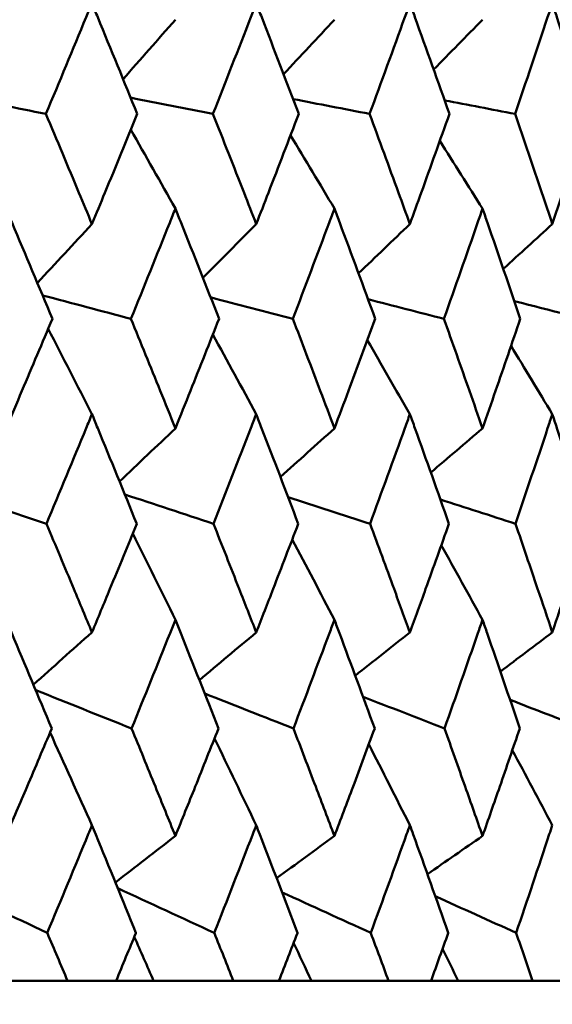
# Model space of a CAD drawing. Header units: millimetres. Extents: x 123 to 2417, y 726 to 3130.
# Tile 215 of 244: x 1439.34 to 1442.22, y 950.19 to 955.51. Entities that reach past the tile are written whole.
import ezdxf

# ---------------------------------------------------------------- set-up
doc = ezdxf.new("R2010")
doc.units = ezdxf.units.MM
doc.header["$LTSCALE"] = 12
doc.layers.add('Widoczne (ISO)', color=7, linetype='Continuous', lineweight=50)

msp = doc.modelspace()

# ---------------------------------------------------------------- linework, layer by layer
at = {"layer": 'Widoczne (ISO)'}
for p, q in [((1439.5975, 950.3133), (1439.1638, 950.3133)), ((1439.5975, 950.3133), (1439.8604, 950.3133)), ((1440.0629, 950.3133), (1439.8604, 950.3133)), ((1440.4939, 950.3133), (1440.0629, 950.3133)), ((1440.4939, 950.3133), (1440.7408, 950.3133)), ((1440.9158, 950.3133), (1440.7408, 950.3133)), ((1441.3332, 950.3133), (1440.9158, 950.3133)), ((1441.3332, 950.3133), (1441.5631, 950.3133)), ((1441.71, 950.3133), (1441.5631, 950.3133)), ((1442.1122, 950.3133), (1441.71, 950.3133)), ((1442.1122, 950.3133), (1442.3242, 950.3133))]:
    msp.add_line(p, q, dxfattribs=at)
msp.add_circle((1426.0385, 990.3133), 50, dxfattribs=at)
for points, knots in [([(1439.7295, 955.5967), (1439.719, 955.5714), (1439.7086, 955.5462), (1439.6261, 955.3468), (1439.5536, 955.1728), (1439.4806, 954.9987)], [0.06686277, 0.06686277, 0.06686277, 0.06686277, 0.07557848, 0.07557848, 0.13558897, 0.13558897, 0.13558897, 0.13558897]), ([(1439.9744, 954.9987), (1439.9037, 955.1727), (1439.8325, 955.3467), (1439.7504, 955.5461), (1439.7399, 955.5714), (1439.7295, 955.5967)], [0.01556037, 0.01556037, 0.01556037, 0.01556037, 0.07555527, 0.07555527, 0.08428623, 0.08428623, 0.08428623, 0.08428623]), ([(1440.6179, 955.5967), (1440.6081, 955.5714), (1440.5983, 955.5462), (1440.5208, 955.3468), (1440.4526, 955.1728), (1440.384, 954.9987)], [0.06686277, 0.06686277, 0.06686277, 0.06686277, 0.07557848, 0.07557848, 0.13558897, 0.13558897, 0.13558897, 0.13558897]), ([(1440.8477, 954.9987), (1440.7814, 955.1727), (1440.7147, 955.3467), (1440.6375, 955.5461), (1440.6277, 955.5714), (1440.6179, 955.5967)], [0.01556037, 0.01556037, 0.01556037, 0.01556037, 0.07555527, 0.07555527, 0.08428623, 0.08428623, 0.08428623, 0.08428623]), ([(1441.4488, 955.5967), (1441.4397, 955.5714), (1441.4305, 955.5462), (1441.3584, 955.3468), (1441.2948, 955.1728), (1441.2307, 954.9987)], [0.06686277, 0.06686277, 0.06686277, 0.06686277, 0.07557848, 0.07557848, 0.13558897, 0.13558897, 0.13558897, 0.13558897]), ([(1441.6625, 954.9987), (1441.601, 955.1727), (1441.5389, 955.3467), (1441.4671, 955.5461), (1441.4579, 955.5714), (1441.4488, 955.5967)], [0.01556037, 0.01556037, 0.01556037, 0.01556037, 0.07555527, 0.07555527, 0.08428623, 0.08428623, 0.08428623, 0.08428623]), ([(1442.2189, 955.5967), (1442.2105, 955.5714), (1442.202, 955.5462), (1442.1355, 955.3468), (1442.0767, 955.1728), (1442.0175, 954.9987)], [0.06686277, 0.06686277, 0.06686277, 0.06686277, 0.07557848, 0.07557848, 0.13558897, 0.13558897, 0.13558897, 0.13558897]), ([(1442.4156, 954.9987), (1442.3591, 955.1727), (1442.3019, 955.3467), (1442.2357, 955.5461), (1442.2273, 955.5714), (1442.2189, 955.5967)], [0.01556037, 0.01556037, 0.01556037, 0.01556037, 0.07555527, 0.07555527, 0.08428623, 0.08428623, 0.08428623, 0.08428623]), ([(1439.4806, 954.9987), (1439.5404, 954.8567), (1439.5999, 954.7147), (1439.6826, 954.5162), (1439.706, 954.4597), (1439.7295, 954.4032)], [0.01259731, 0.01259731, 0.01259731, 0.01259731, 0.06159863, 0.06159863, 0.08110666, 0.08110666, 0.08110666, 0.08110666]), ([(1439.7295, 954.4032), (1439.7529, 954.4597), (1439.7763, 954.5162), (1439.8582, 954.7147), (1439.9165, 954.8567), (1439.9744, 954.9987)], [0.04208868, 0.04208868, 0.04208868, 0.04208868, 0.06158988, 0.06158988, 0.11059803, 0.11059803, 0.11059803, 0.11059803]), ([(1440.384, 954.9987), (1440.4402, 954.8567), (1440.4962, 954.7147), (1440.5738, 954.5162), (1440.5959, 954.4597), (1440.6179, 954.4032)], [0.01259731, 0.01259731, 0.01259731, 0.01259731, 0.06159863, 0.06159863, 0.08110666, 0.08110666, 0.08110666, 0.08110666]), ([(1440.6179, 954.4032), (1440.6399, 954.4597), (1440.6619, 954.5162), (1440.7387, 954.7147), (1440.7934, 954.8567), (1440.8477, 954.9987)], [0.04208868, 0.04208868, 0.04208868, 0.04208868, 0.06158988, 0.06158988, 0.11059803, 0.11059803, 0.11059803, 0.11059803]), ([(1441.2307, 954.9987), (1441.2832, 954.8567), (1441.3354, 954.7147), (1441.4078, 954.5162), (1441.4283, 954.4597), (1441.4488, 954.4032)], [0.01259731, 0.01259731, 0.01259731, 0.01259731, 0.06159863, 0.06159863, 0.08110666, 0.08110666, 0.08110666, 0.08110666]), ([(1441.4488, 954.4032), (1441.4693, 954.4597), (1441.4897, 954.5162), (1441.5613, 954.7147), (1441.6121, 954.8567), (1441.6625, 954.9987)], [0.04208868, 0.04208868, 0.04208868, 0.04208868, 0.06158988, 0.06158988, 0.11059803, 0.11059803, 0.11059803, 0.11059803]), ([(1442.0175, 954.9987), (1442.066, 954.8567), (1442.1142, 954.7147), (1442.181, 954.5162), (1442.2, 954.4597), (1442.2189, 954.4032)], [0.01259731, 0.01259731, 0.01259731, 0.01259731, 0.06159863, 0.06159863, 0.08110666, 0.08110666, 0.08110666, 0.08110666]), ([(1442.2189, 954.4032), (1442.2378, 954.4597), (1442.2566, 954.5162), (1442.3225, 954.7147), (1442.3693, 954.8567), (1442.4156, 954.9987)], [0.04208868, 0.04208868, 0.04208868, 0.04208868, 0.06158988, 0.06158988, 0.11059803, 0.11059803, 0.11059803, 0.11059803]), ([(1439.5157, 953.8912), (1439.4434, 954.0642), (1439.3706, 954.2372), (1439.2865, 954.4358), (1439.2756, 954.4614), (1439.2648, 954.487)], [0.02053386, 0.02053386, 0.02053386, 0.02053386, 0.08016461, 0.08016461, 0.08898694, 0.08898694, 0.08898694, 0.08898694]), ([(1440.1807, 954.487), (1440.1705, 954.4614), (1440.1602, 954.4359), (1440.0806, 954.2373), (1440.0107, 954.0642), (1439.9404, 953.8912)], [0.07138254, 0.07138254, 0.07138254, 0.07138254, 0.08018544, 0.08018544, 0.13983561, 0.13983561, 0.13983561, 0.13983561]), ([(1440.417, 953.8912), (1440.349, 954.0642), (1440.2804, 954.2372), (1440.2011, 954.4358), (1440.1909, 954.4614), (1440.1807, 954.487)], [0.02053386, 0.02053386, 0.02053386, 0.02053386, 0.08016461, 0.08016461, 0.08898694, 0.08898694, 0.08898694, 0.08898694]), ([(1441.0408, 954.487), (1441.0312, 954.4614), (1441.0216, 954.4359), (1440.9471, 954.2373), (1440.8817, 954.0642), (1440.8158, 953.8912)], [0.07138254, 0.07138254, 0.07138254, 0.07138254, 0.08018544, 0.08018544, 0.13983561, 0.13983561, 0.13983561, 0.13983561]), ([(1441.2615, 953.8912), (1441.198, 954.0642), (1441.134, 954.2372), (1441.0599, 954.4358), (1441.0503, 954.4614), (1441.0408, 954.487)], [0.02053386, 0.02053386, 0.02053386, 0.02053386, 0.08016461, 0.08016461, 0.08898694, 0.08898694, 0.08898694, 0.08898694]), ([(1441.8416, 954.487), (1441.8328, 954.4614), (1441.8239, 954.4359), (1441.7549, 954.2373), (1441.6941, 954.0642), (1441.6328, 953.8912)], [0.07138254, 0.07138254, 0.07138254, 0.07138254, 0.08018544, 0.08018544, 0.13983561, 0.13983561, 0.13983561, 0.13983561]), ([(1442.0459, 953.8912), (1441.9873, 954.0642), (1441.928, 954.2372), (1441.8594, 954.4358), (1441.8505, 954.4614), (1441.8416, 954.487)], [0.02053386, 0.02053386, 0.02053386, 0.02053386, 0.08016461, 0.08016461, 0.08898694, 0.08898694, 0.08898694, 0.08898694]), ([(1439.2648, 953.299), (1439.2937, 953.3667), (1439.3225, 953.4343), (1439.4063, 953.6317), (1439.4611, 953.7614), (1439.5157, 953.8912)], [0.03825175, 0.03825175, 0.03825175, 0.03825175, 0.06160817, 0.06160817, 0.10638617, 0.10638617, 0.10638617, 0.10638617]), ([(1439.9404, 953.8912), (1439.9934, 953.7614), (1440.0462, 953.6317), (1440.1261, 953.4344), (1440.1534, 953.3667), (1440.1807, 953.299)], [0.01681985, 0.01681985, 0.01681985, 0.01681985, 0.06159108, 0.06159108, 0.08495433, 0.08495433, 0.08495433, 0.08495433]), ([(1440.1807, 953.299), (1440.2079, 953.3667), (1440.2351, 953.4343), (1440.314, 953.6317), (1440.3657, 953.7614), (1440.417, 953.8912)], [0.03825175, 0.03825175, 0.03825175, 0.03825175, 0.06160817, 0.06160817, 0.10638617, 0.10638617, 0.10638617, 0.10638617]), ([(1440.8158, 953.8912), (1440.8655, 953.7614), (1440.9149, 953.6317), (1440.9897, 953.4344), (1441.0153, 953.3667), (1441.0408, 953.299)], [0.01681985, 0.01681985, 0.01681985, 0.01681985, 0.06159108, 0.06159108, 0.08495433, 0.08495433, 0.08495433, 0.08495433]), ([(1441.0408, 953.299), (1441.0662, 953.3667), (1441.0916, 953.4343), (1441.1654, 953.6317), (1441.2136, 953.7614), (1441.2615, 953.8912)], [0.03825175, 0.03825175, 0.03825175, 0.03825175, 0.06160817, 0.06160817, 0.10638617, 0.10638617, 0.10638617, 0.10638617]), ([(1441.6328, 953.8912), (1441.679, 953.7614), (1441.7249, 953.6317), (1441.7943, 953.4344), (1441.818, 953.3667), (1441.8416, 953.299)], [0.01681985, 0.01681985, 0.01681985, 0.01681985, 0.06159108, 0.06159108, 0.08495433, 0.08495433, 0.08495433, 0.08495433]), ([(1441.8416, 953.299), (1441.8652, 953.3667), (1441.8888, 953.4343), (1441.9571, 953.6317), (1442.0017, 953.7614), (1442.0459, 953.8912)], [0.03825175, 0.03825175, 0.03825175, 0.03825175, 0.06160817, 0.06160817, 0.10638617, 0.10638617, 0.10638617, 0.10638617]), ([(1439.7295, 953.376), (1439.7191, 953.3508), (1439.7087, 953.3257), (1439.6272, 953.1282), (1439.5556, 952.956), (1439.4835, 952.7837)], [0.07597559, 0.07597559, 0.07597559, 0.07597559, 0.08464777, 0.08464777, 0.14401425, 0.14401425, 0.14401425, 0.14401425]), ([(1439.9716, 952.7837), (1439.9018, 952.9559), (1439.8315, 953.1281), (1439.7503, 953.3255), (1439.7399, 953.3508), (1439.7295, 953.376)], [0.02530969, 0.02530969, 0.02530969, 0.02530969, 0.08465152, 0.08465152, 0.09334823, 0.09334823, 0.09334823, 0.09334823]), ([(1440.6179, 953.376), (1440.6082, 953.3508), (1440.5984, 953.3257), (1440.5218, 953.1282), (1440.4545, 952.956), (1440.3867, 952.7837)], [0.07597559, 0.07597559, 0.07597559, 0.07597559, 0.08464777, 0.08464777, 0.14401425, 0.14401425, 0.14401425, 0.14401425]), ([(1440.8451, 952.7837), (1440.7796, 952.9559), (1440.7137, 953.1281), (1440.6374, 953.3255), (1440.6277, 953.3508), (1440.6179, 953.376)], [0.02530969, 0.02530969, 0.02530969, 0.02530969, 0.08465152, 0.08465152, 0.09334823, 0.09334823, 0.09334823, 0.09334823]), ([(1441.4488, 953.376), (1441.4397, 953.3508), (1441.4307, 953.3257), (1441.3593, 953.1282), (1441.2965, 952.956), (1441.2332, 952.7837)], [0.07597559, 0.07597559, 0.07597559, 0.07597559, 0.08464777, 0.08464777, 0.14401425, 0.14401425, 0.14401425, 0.14401425]), ([(1441.6601, 952.7837), (1441.5993, 952.9559), (1441.5379, 953.1281), (1441.467, 953.3255), (1441.4579, 953.3508), (1441.4488, 953.376)], [0.02530969, 0.02530969, 0.02530969, 0.02530969, 0.08465152, 0.08465152, 0.09334823, 0.09334823, 0.09334823, 0.09334823]), ([(1442.2189, 953.376), (1442.2105, 953.3508), (1442.2021, 953.3257), (1442.1363, 953.1282), (1442.0784, 952.956), (1442.0198, 952.7837)], [0.07597559, 0.07597559, 0.07597559, 0.07597559, 0.08464777, 0.08464777, 0.14401425, 0.14401425, 0.14401425, 0.14401425]), ([(1442.4134, 952.7837), (1442.3575, 952.9559), (1442.301, 953.1281), (1442.2356, 953.3255), (1442.2273, 953.3508), (1442.2189, 953.376)], [0.02530969, 0.02530969, 0.02530969, 0.02530969, 0.08465152, 0.08465152, 0.09334823, 0.09334823, 0.09334823, 0.09334823]), ([(1439.4835, 952.7837), (1439.533, 952.6663), (1439.5823, 952.549), (1439.6641, 952.3532), (1439.6969, 952.2747), (1439.7295, 952.1962)], [0.02104899, 0.02104899, 0.02104899, 0.02104899, 0.0615671, 0.0615671, 0.08866561, 0.08866561, 0.08866561, 0.08866561]), ([(1439.7295, 952.1962), (1439.7621, 952.2747), (1439.7946, 952.3531), (1439.8754, 952.549), (1439.9237, 952.6663), (1439.9716, 952.7837)], [0.03448054, 0.03448054, 0.03448054, 0.03448054, 0.06157222, 0.06157222, 0.10209717, 0.10209717, 0.10209717, 0.10209717]), ([(1440.3867, 952.7837), (1440.4332, 952.6663), (1440.4796, 952.549), (1440.5565, 952.3532), (1440.5873, 952.2747), (1440.6179, 952.1962)], [0.02104899, 0.02104899, 0.02104899, 0.02104899, 0.0615671, 0.0615671, 0.08866561, 0.08866561, 0.08866561, 0.08866561]), ([(1440.6179, 952.1962), (1440.6485, 952.2747), (1440.679, 952.3531), (1440.7549, 952.549), (1440.8001, 952.6663), (1440.8451, 952.7837)], [0.03448054, 0.03448054, 0.03448054, 0.03448054, 0.06157222, 0.06157222, 0.10209717, 0.10209717, 0.10209717, 0.10209717]), ([(1441.2332, 952.7837), (1441.2767, 952.6663), (1441.3199, 952.549), (1441.3916, 952.3532), (1441.4203, 952.2747), (1441.4488, 952.1962)], [0.02104899, 0.02104899, 0.02104899, 0.02104899, 0.0615671, 0.0615671, 0.08866561, 0.08866561, 0.08866561, 0.08866561]), ([(1441.4488, 952.1962), (1441.4773, 952.2747), (1441.5057, 952.3531), (1441.5763, 952.549), (1441.6183, 952.6663), (1441.6601, 952.7837)], [0.03448054, 0.03448054, 0.03448054, 0.03448054, 0.06157222, 0.06157222, 0.10209717, 0.10209717, 0.10209717, 0.10209717]), ([(1442.0198, 952.7837), (1442.06, 952.6663), (1442.0999, 952.549), (1442.1662, 952.3532), (1442.1926, 952.2747), (1442.2189, 952.1962)], [0.02104899, 0.02104899, 0.02104899, 0.02104899, 0.0615671, 0.0615671, 0.08866561, 0.08866561, 0.08866561, 0.08866561]), ([(1442.2189, 952.1962), (1442.2452, 952.2747), (1442.2713, 952.3531), (1442.3363, 952.549), (1442.375, 952.6663), (1442.4134, 952.7837)], [0.03448054, 0.03448054, 0.03448054, 0.03448054, 0.06157222, 0.06157222, 0.10209717, 0.10209717, 0.10209717, 0.10209717]), ([(1439.5121, 951.6772), (1439.4404, 951.8487), (1439.3682, 952.0202), (1439.2853, 952.216), (1439.2751, 952.2403), (1439.2648, 952.2646)], [0.02983351, 0.02983351, 0.02983351, 0.02983351, 0.0889495, 0.0889495, 0.09731113, 0.09731113, 0.09731113, 0.09731113]), ([(1440.1807, 952.2646), (1440.171, 952.2404), (1440.1613, 952.2162), (1440.0829, 952.0204), (1440.0136, 951.8488), (1439.9439, 951.6772)], [0.0806421, 0.0806421, 0.0806421, 0.0806421, 0.08897282, 0.08897282, 0.14811965, 0.14811965, 0.14811965, 0.14811965]), ([(1440.4136, 951.6772), (1440.3461, 951.8487), (1440.2782, 952.0202), (1440.2001, 952.216), (1440.1904, 952.2403), (1440.1807, 952.2646)], [0.02983351, 0.02983351, 0.02983351, 0.02983351, 0.0889495, 0.0889495, 0.09731113, 0.09731113, 0.09731113, 0.09731113]), ([(1441.0408, 952.2646), (1441.0317, 952.2404), (1441.0227, 952.2162), (1440.9493, 952.0204), (1440.8844, 951.8488), (1440.8191, 951.6772)], [0.0806421, 0.0806421, 0.0806421, 0.0806421, 0.08897282, 0.08897282, 0.14811965, 0.14811965, 0.14811965, 0.14811965]), ([(1441.2583, 951.6772), (1441.1954, 951.8487), (1441.1319, 952.0202), (1441.0589, 952.216), (1441.0498, 952.2403), (1441.0408, 952.2646)], [0.02983351, 0.02983351, 0.02983351, 0.02983351, 0.0889495, 0.0889495, 0.09731113, 0.09731113, 0.09731113, 0.09731113]), ([(1441.8416, 952.2646), (1441.8333, 952.2404), (1441.8249, 952.2162), (1441.7568, 952.0204), (1441.6967, 951.8488), (1441.6359, 951.6772)], [0.0806421, 0.0806421, 0.0806421, 0.0806421, 0.08897282, 0.08897282, 0.14811965, 0.14811965, 0.14811965, 0.14811965]), ([(1442.043, 951.6772), (1441.9848, 951.8487), (1441.9261, 952.0202), (1441.8584, 952.216), (1441.85, 952.2403), (1441.8416, 952.2646)], [0.02983351, 0.02983351, 0.02983351, 0.02983351, 0.0889495, 0.0889495, 0.09731113, 0.09731113, 0.09731113, 0.09731113]), ([(1439.2648, 951.0959), (1439.3029, 951.1848), (1439.3409, 951.2737), (1439.4234, 951.4674), (1439.4678, 951.5723), (1439.5121, 951.6772)], [0.03078053, 0.03078053, 0.03078053, 0.03078053, 0.06149921, 0.06149921, 0.09773041, 0.09773041, 0.09773041, 0.09773041]), ([(1439.9439, 951.6772), (1439.9869, 951.5723), (1440.0298, 951.4675), (1440.1086, 951.2737), (1440.1447, 951.1848), (1440.1807, 951.0959)], [0.02528165, 0.02528165, 0.02528165, 0.02528165, 0.06150593, 0.06150593, 0.09223152, 0.09223152, 0.09223152, 0.09223152]), ([(1440.1807, 951.0959), (1440.2166, 951.1848), (1440.2524, 951.2737), (1440.3301, 951.4674), (1440.3719, 951.5723), (1440.4136, 951.6772)], [0.03078053, 0.03078053, 0.03078053, 0.03078053, 0.06149921, 0.06149921, 0.09773041, 0.09773041, 0.09773041, 0.09773041]), ([(1440.8191, 951.6772), (1440.8594, 951.5723), (1440.8995, 951.4675), (1440.9734, 951.2737), (1441.0071, 951.1848), (1441.0408, 951.0959)], [0.02528165, 0.02528165, 0.02528165, 0.02528165, 0.06150593, 0.06150593, 0.09223152, 0.09223152, 0.09223152, 0.09223152]), ([(1441.0408, 951.0959), (1441.0744, 951.1848), (1441.1078, 951.2737), (1441.1804, 951.4674), (1441.2195, 951.5723), (1441.2583, 951.6772)], [0.03078053, 0.03078053, 0.03078053, 0.03078053, 0.06149921, 0.06149921, 0.09773041, 0.09773041, 0.09773041, 0.09773041]), ([(1441.6359, 951.6772), (1441.6734, 951.5723), (1441.7107, 951.4675), (1441.7792, 951.2737), (1441.8105, 951.1848), (1441.8416, 951.0959)], [0.02528165, 0.02528165, 0.02528165, 0.02528165, 0.06150593, 0.06150593, 0.09223152, 0.09223152, 0.09223152, 0.09223152]), ([(1441.8416, 951.0959), (1441.8728, 951.1848), (1441.9038, 951.2737), (1441.971, 951.4674), (1442.0071, 951.5723), (1442.043, 951.6772)], [0.03078053, 0.03078053, 0.03078053, 0.03078053, 0.06149921, 0.06149921, 0.09773041, 0.09773041, 0.09773041, 0.09773041]), ([(1439.7295, 951.1536), (1439.7228, 951.1373), (1439.7161, 951.1211), (1439.6361, 950.9274), (1439.5623, 950.75), (1439.4879, 950.5725)], [0.0853813, 0.0853813, 0.0853813, 0.0853813, 0.09097809, 0.09097809, 0.15214536, 0.15214536, 0.15214536, 0.15214536]), ([(1439.9673, 950.5725), (1439.8953, 950.7498), (1439.8227, 950.9272), (1439.743, 951.1209), (1439.7362, 951.1372), (1439.7295, 951.1536)], [0.0297954, 0.0297954, 0.0297954, 0.0297954, 0.09092493, 0.09092493, 0.09655955, 0.09655955, 0.09655955, 0.09655955]), ([(1440.6179, 951.1536), (1440.6116, 951.1373), (1440.6053, 951.1211), (1440.5302, 950.9274), (1440.4608, 950.75), (1440.3908, 950.5725)], [0.0853813, 0.0853813, 0.0853813, 0.0853813, 0.09097809, 0.09097809, 0.15214536, 0.15214536, 0.15214536, 0.15214536]), ([(1440.841, 950.5725), (1440.7735, 950.7498), (1440.7055, 950.9272), (1440.6306, 951.1209), (1440.6242, 951.1372), (1440.6179, 951.1536)], [0.0297954, 0.0297954, 0.0297954, 0.0297954, 0.09092493, 0.09092493, 0.09655955, 0.09655955, 0.09655955, 0.09655955]), ([(1441.4488, 951.1536), (1441.4429, 951.1373), (1441.4371, 951.1211), (1441.3671, 950.9274), (1441.3024, 950.75), (1441.2371, 950.5725)], [0.0853813, 0.0853813, 0.0853813, 0.0853813, 0.09097809, 0.09097809, 0.15214536, 0.15214536, 0.15214536, 0.15214536]), ([(1441.6563, 950.5725), (1441.5936, 950.7498), (1441.5303, 950.9272), (1441.4606, 951.1209), (1441.4547, 951.1372), (1441.4488, 951.1536)], [0.0297954, 0.0297954, 0.0297954, 0.0297954, 0.09092493, 0.09092493, 0.09655955, 0.09655955, 0.09655955, 0.09655955]), ([(1442.2189, 951.1536), (1442.2135, 951.1373), (1442.2081, 951.1211), (1442.1435, 950.9274), (1442.0838, 950.75), (1442.0234, 950.5725)], [0.0853813, 0.0853813, 0.0853813, 0.0853813, 0.09097809, 0.09097809, 0.15214536, 0.15214536, 0.15214536, 0.15214536]), ([(1439.4879, 950.5725), (1439.4881, 950.572), (1439.4884, 950.5715), (1439.525, 950.485), (1439.5613, 950.3991), (1439.5975, 950.3133)], [0.02951568, 0.02951568, 0.02951568, 0.02951568, 0.02969929, 0.02969929, 0.05939589, 0.05939589, 0.05939589, 0.05939589]), ([(1439.8604, 950.3133), (1439.8959, 950.3991), (1439.9314, 950.485), (1439.9669, 950.5715), (1439.9671, 950.572), (1439.9673, 950.5725)], [0, 0, 0, 0, 0.02969567, 0.02969567, 0.02988021, 0.02988021, 0.02988021, 0.02988021]), ([(1440.3908, 950.5725), (1440.391, 950.572), (1440.3913, 950.5715), (1440.4257, 950.485), (1440.4599, 950.3991), (1440.4939, 950.3133)], [0.02951568, 0.02951568, 0.02951568, 0.02951568, 0.02969929, 0.02969929, 0.05939589, 0.05939589, 0.05939589, 0.05939589]), ([(1440.7408, 950.3133), (1440.7741, 950.3991), (1440.8073, 950.485), (1440.8406, 950.5715), (1440.8408, 950.572), (1440.841, 950.5725)], [0, 0, 0, 0, 0.02969567, 0.02969567, 0.02988021, 0.02988021, 0.02988021, 0.02988021]), ([(1441.2371, 950.5725), (1441.2373, 950.572), (1441.2375, 950.5715), (1441.2697, 950.485), (1441.3015, 950.3991), (1441.3332, 950.3133)], [0.02951568, 0.02951568, 0.02951568, 0.02951568, 0.02969929, 0.02969929, 0.05939589, 0.05939589, 0.05939589, 0.05939589]), ([(1441.5631, 950.3133), (1441.5941, 950.3991), (1441.625, 950.485), (1441.6559, 950.5715), (1441.6561, 950.572), (1441.6563, 950.5725)], [0, 0, 0, 0, 0.02969567, 0.02969567, 0.02988021, 0.02988021, 0.02988021, 0.02988021]), ([(1442.0234, 950.5725), (1442.0236, 950.572), (1442.0238, 950.5715), (1442.0535, 950.485), (1442.0829, 950.3991), (1442.1122, 950.3133)], [0.02951568, 0.02951568, 0.02951568, 0.02951568, 0.02969929, 0.02969929, 0.05939589, 0.05939589, 0.05939589, 0.05939589])]:
    msp.add_open_spline(points, degree=3, knots=knots, dxfattribs=at)
for points in [[(1440.1807, 955.5079), (1440.0865, 955.4007), (1439.9922, 955.2936), (1439.8979, 955.1867)], [(1441.0408, 955.5079), (1440.9491, 955.4096), (1440.8575, 955.3114), (1440.7657, 955.2133)], [(1441.8416, 955.5079), (1441.7535, 955.4182), (1441.6654, 955.3285), (1441.5772, 955.239)], [(1439.005, 955.0942), (1439.1635, 955.0624), (1439.3221, 955.0306), (1439.4806, 954.9987)], [(1439.9387, 955.0865), (1440.0871, 955.0572), (1440.2355, 955.028), (1440.384, 954.9987)], [(1440.817, 955.0791), (1440.9549, 955.0523), (1441.0928, 955.0255), (1441.2307, 954.9987)], [(1441.6365, 955.072), (1441.7635, 955.0476), (1441.8905, 955.0231), (1442.0175, 954.9987)], [(1440.1807, 954.487), (1440.1005, 954.6293), (1440.0201, 954.7715), (1439.9396, 954.9134)], [(1441.0408, 954.487), (1440.9618, 954.6192), (1440.8827, 954.7511), (1440.8033, 954.8829)], [(1441.8416, 954.487), (1441.7648, 954.6091), (1441.6878, 954.7311), (1441.6106, 954.8529)], [(1439.7295, 954.4032), (1439.6312, 954.2971), (1439.5328, 954.1911), (1439.4344, 954.0852)], [(1440.6179, 954.4032), (1440.522, 954.3059), (1440.426, 954.2088), (1440.33, 954.1118)], [(1441.4488, 954.4032), (1441.3562, 954.3144), (1441.2636, 954.2257), (1441.1709, 954.1371)], [(1442.2189, 954.4032), (1442.1306, 954.3225), (1442.0422, 954.2419), (1441.9538, 954.1614)], [(1439.4626, 954.018), (1439.6218, 953.9757), (1439.7811, 953.9335), (1439.9404, 953.8912)], [(1440.3712, 954.0073), (1440.5194, 953.9686), (1440.6676, 953.9299), (1440.8158, 953.8912)], [(1441.2226, 953.9971), (1441.3593, 953.9618), (1441.4961, 953.9265), (1441.6328, 953.8912)], [(1442.0133, 953.9872), (1442.1383, 953.9552), (1442.2634, 953.9232), (1442.3884, 953.8912)], [(1439.7295, 953.376), (1439.6509, 953.53), (1439.5721, 953.6838), (1439.4931, 953.8373)], [(1440.6179, 953.376), (1440.5399, 953.5196), (1440.4617, 953.663), (1440.3833, 953.8061)], [(1441.4488, 953.376), (1441.3723, 953.5093), (1441.2956, 953.6424), (1441.2186, 953.7753)], [(1442.2189, 953.376), (1442.1447, 953.499), (1442.0704, 953.6219), (1441.9958, 953.7446)], [(1440.1807, 953.299), (1440.0801, 953.2031), (1439.9795, 953.1074), (1439.8789, 953.0117)], [(1441.0408, 953.299), (1440.9434, 953.2115), (1440.846, 953.1241), (1440.7485, 953.0367)], [(1441.8416, 953.299), (1441.7484, 953.2194), (1441.6551, 953.14), (1441.5618, 953.0606)], [(1438.969, 952.9562), (1439.1405, 952.8987), (1439.312, 952.8412), (1439.4835, 952.7837)], [(1439.9075, 952.9415), (1440.0672, 952.8889), (1440.2269, 952.8363), (1440.3867, 952.7837)], [(1440.7903, 952.9276), (1440.9379, 952.8796), (1441.0856, 952.8317), (1441.2332, 952.7837)], [(1441.6139, 952.9143), (1441.7492, 952.8708), (1441.8845, 952.8272), (1442.0198, 952.7837)], [(1440.1807, 952.2646), (1440.1039, 952.42), (1440.0269, 952.5751), (1439.9497, 952.73)], [(1441.0408, 952.2646), (1440.9649, 952.4094), (1440.8888, 952.5541), (1440.8124, 952.6985)], [(1441.8416, 952.2646), (1441.7675, 952.399), (1441.6931, 952.5332), (1441.6185, 952.6672)], [(1439.7295, 952.1962), (1439.6239, 952.1021), (1439.5184, 952.0081), (1439.4127, 951.9142)], [(1440.6179, 952.1962), (1440.5154, 952.1104), (1440.4128, 952.0246), (1440.3103, 951.9389)], [(1441.4488, 952.1962), (1441.3503, 952.1182), (1441.2518, 952.0402), (1441.1532, 951.9623)], [(1442.2189, 952.1962), (1442.1253, 952.1256), (1442.0318, 952.0551), (1441.9381, 951.9846)], [(1439.4255, 951.8839), (1439.5983, 951.815), (1439.7711, 951.7461), (1439.9439, 951.6772)], [(1440.3393, 951.8655), (1440.4992, 951.8028), (1440.6591, 951.74), (1440.8191, 951.6772)], [(1441.1954, 951.8482), (1441.3422, 951.7912), (1441.4891, 951.7342), (1441.6359, 951.6772)], [(1441.9905, 951.8316), (1442.1241, 951.7801), (1442.2576, 951.7287), (1442.3912, 951.6772)], [(1439.7295, 951.1536), (1439.6543, 951.3212), (1439.5787, 951.4885), (1439.5029, 951.6555)], [(1440.6179, 951.1536), (1440.543, 951.3104), (1440.4677, 951.467), (1440.3922, 951.6234)], [(1441.4488, 951.1536), (1441.375, 951.2997), (1441.3009, 951.4457), (1441.2265, 951.5914)], [(1442.2189, 951.1536), (1442.147, 951.2891), (1442.0749, 951.4244), (1442.0026, 951.5595)], [(1440.1807, 951.0959), (1440.0726, 951.0121), (1439.9645, 950.9284), (1439.8563, 950.8448)], [(1441.0408, 951.0959), (1440.9366, 951.0198), (1440.8324, 950.9437), (1440.7281, 950.8678)], [(1441.8416, 951.0959), (1441.7423, 951.027), (1441.643, 950.9582), (1441.5436, 950.8894)], [(1438.9419, 950.8287), (1439.1239, 950.7433), (1439.3059, 950.6579), (1439.4879, 950.5725)], [(1439.8693, 950.8131), (1440.0431, 950.7329), (1440.217, 950.6527), (1440.3908, 950.5725)], [(1440.7577, 950.7908), (1440.9175, 950.7181), (1441.0773, 950.6453), (1441.2371, 950.5725)], [(1441.5863, 950.7698), (1441.732, 950.7041), (1441.8777, 950.6383), (1442.0234, 950.5725)], [(1440.0629, 950.3133), (1440.0281, 950.3925), (1439.9933, 950.4717), (1439.9584, 950.5508)], [(1440.9158, 950.3133), (1440.884, 950.3817), (1440.8521, 950.45), (1440.8202, 950.5183)], [(1441.71, 950.3133), (1441.6818, 950.3708), (1441.6536, 950.4283), (1441.6253, 950.4858)]]:
    msp.add_open_spline(points, degree=3, dxfattribs=at)

doc.saveas('drawing.dxf')
